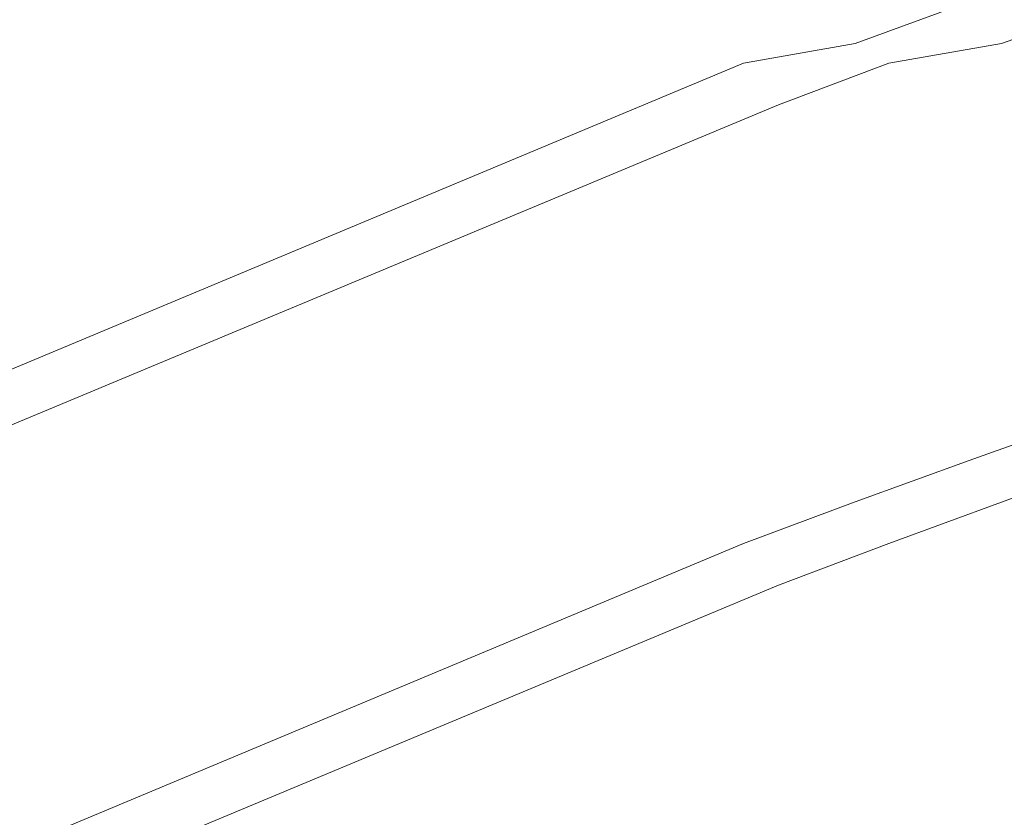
# Model space of a CAD drawing. Header units: millimetres. Extents: x 16408 to 39505, y -6861 to 26364.
# Tile 36 of 85: x 29370 to 29822, y 374 to 739. Entities that reach past the tile are written whole.
import ezdxf

# ---------------------------------------------------------------- set-up
doc = ezdxf.new("R2010")
doc.units = ezdxf.units.MM
doc.header["$MEASUREMENT"] = 0
doc.layers.add('0_Nr_pióra__1', color=7, linetype='Continuous', lineweight=13)
doc.layers.add('0_Nr_pióra__103', color=7, linetype='Continuous', lineweight=5)
doc.styles.add('STYL_AUTOMATYCZNY_1', font='txt')

# ---------------------------------------------------------------- blocks, each defined once
blk = doc.blocks.new('Wymiary_2_4', base_point=(28896.56, -3.57))
at = {"layer": '0_Nr_pióra__1', "color": 7, "lineweight": 13, "insert": (28531.26, 203.96), "char_height": 225, "attachment_point": 7, "style": 'STYL_AUTOMATYCZNY_1'}
blk.add_mtext('\\A1;{\\pql;\\fCentury Gothic|b0|i0|c238|p34;±0,00}', dxfattribs=at)

msp = doc.modelspace()

# ---------------------------------------------------------------- linework, layer by layer
at = {"layer": '0_Nr_pióra__103', "color": 7, "linetype": 'Continuous', "lineweight": 5}
for p, q in [((29753.21, 728.45), (29805.52, 747.48)), ((29820.36, 728.42), (29836.58, 734.25)), ((29702.14, 719.43), (29753.21, 728.45)), ((29768.63, 719.39), (29820.36, 728.42)), ((28978.41, 416.9), (29702.14, 719.43)), ((29718.13, 700.37), (29768.63, 719.39)), ((28974.59, 390.13), (29718.13, 700.37)), ((29805.52, 537.48), (29836.58, 548.52)), ((29753.21, 518.45), (29805.52, 537.48)), ((29820.36, 518.42), (29836.58, 524.25)), ((29702.14, 499.43), (29753.21, 518.45)), ((29768.63, 499.39), (29820.36, 518.42)), ((28978.41, 196.9), (29702.14, 499.43)), ((29718.13, 480.37), (29768.63, 499.39)), ((28974.59, 170.13), (29718.13, 480.37))]:
    msp.add_line(p, q, dxfattribs=at)

# ---------------------------------------------------------------- block references
at = {"color": 7, "linetype": 'Continuous', "lineweight": 13}
msp.add_blockref('Wymiary_2_4', (28896.56, -3.57), dxfattribs=at)

doc.saveas('drawing.dxf')
